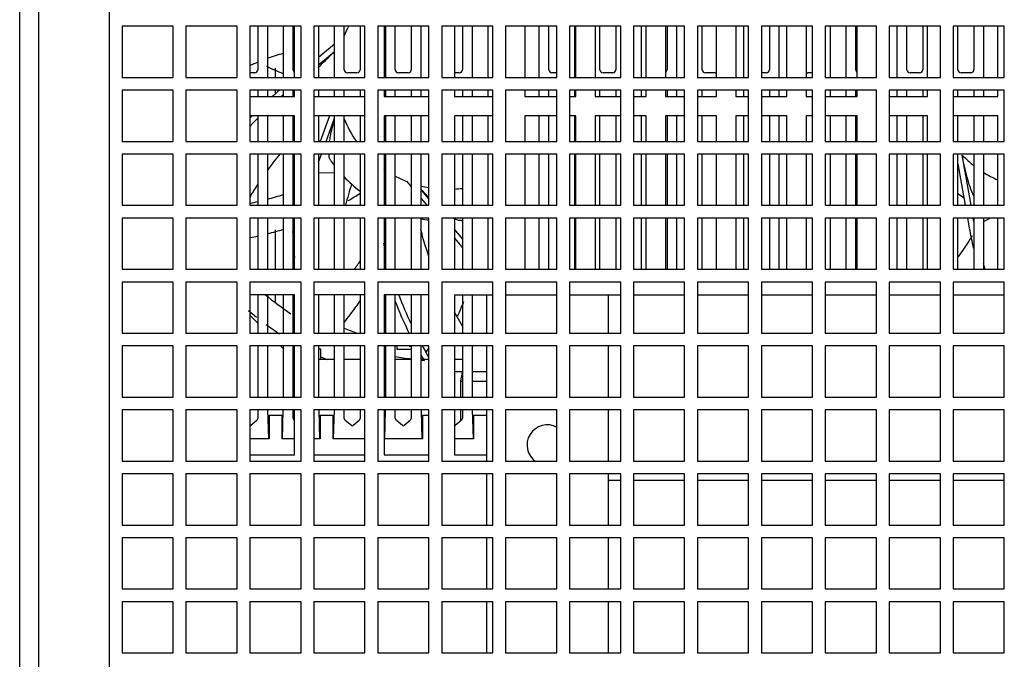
# Model space of a CAD drawing. Header units: millimetres. Extents: x 0 to 2800, y 0 to 2000.
# Tile 18 of 28: x 899 to 1053, y 1779 to 1879. Entities that reach past the tile are written whole.
import ezdxf

# ---------------------------------------------------------------- set-up
doc = ezdxf.new("R2010")
doc.units = ezdxf.units.MM
doc.header["$LTSCALE"] = 154
doc.layers.get('0').update_dxf_attribs({"linetype": 'CONTINUOUS'})

msp = doc.modelspace()

# ---------------------------------------------------------------- linework, layer by layer
at = {"color": 3, "linetype": 'CONTINUOUS'}
for p, q in [((898.72, 1691.23), (898.72, 1926.23)), ((934.72, 1833.03), (935.97, 1831.78)), ((939.52, 1828.23), (939.97, 1827.78)), ((941.47, 1826.28), (941.62, 1826.13)), ((941.72, 1826.13), (941.62, 1826.13)), ((947.97, 1826.13), (945.47, 1826.13)), ((951.97, 1826.13), (949.47, 1826.13)), ((955.97, 1826.13), (955.72, 1826.13)), ((959.97, 1826.13), (957.47, 1826.13)), ((962.72, 1826.13), (961.47, 1826.13)), ((967.97, 1826.13), (966.72, 1826.13))]:
    msp.add_line(p, q, dxfattribs=at)
at = {"color": 9, "linetype": 'CONTINUOUS'}
for p, q in [((901.72, 1692.23), (901.72, 1926.23)), ((947.97, 1855.28), (945.47, 1855.27)), ((1050.51, 1848.23), (1049.47, 1847.62)), ((955.97, 1847.33), (955.72, 1847.18)), ((941.72, 1834.99), (941.47, 1834.87)), ((962.72, 1827.96), (962.25, 1827.25))]:
    msp.add_line(p, q, dxfattribs=at)
at = {"color": 7, "linetype": 'CONTINUOUS'}
for p, q in [((912.72, 1920.23), (912.72, 1698.23)), ((914.72, 1878.23), (914.72, 1870.23)), ((922.72, 1878.23), (914.72, 1878.23)), ((922.72, 1870.23), (922.72, 1878.23)), ((924.72, 1878.23), (924.72, 1870.23)), ((932.72, 1878.23), (924.72, 1878.23)), ((932.72, 1870.23), (932.72, 1878.23)), ((934.72, 1878.23), (934.72, 1870.23)), ((942.72, 1878.23), (934.72, 1878.23)), ((935.97, 1878.23), (935.97, 1871.43)), ((937.47, 1878.23), (937.47, 1870.23)), ((939.97, 1870.23), (939.97, 1878.23)), ((941.47, 1871.43), (941.47, 1878.23)), ((941.72, 1870.23), (941.72, 1878.23)), ((942.72, 1870.23), (942.72, 1878.23)), ((944.72, 1878.23), (944.72, 1870.23)), ((952.72, 1878.23), (944.72, 1878.23)), ((945.47, 1878.23), (945.47, 1870.23)), ((947.97, 1870.23), (947.97, 1878.23)), ((949.47, 1871.43), (949.47, 1878.23)), ((951.97, 1878.23), (951.97, 1871.43)), ((952.72, 1870.23), (952.72, 1878.23)), ((954.72, 1878.23), (954.72, 1870.23)), ((962.72, 1878.23), (954.72, 1878.23)), ((955.72, 1878.23), (955.72, 1870.23)), ((955.97, 1870.23), (955.97, 1878.23)), ((957.47, 1871.43), (957.47, 1878.23)), ((959.97, 1878.23), (959.97, 1871.43)), ((961.47, 1878.23), (961.47, 1870.23)), ((962.72, 1870.23), (962.72, 1878.23)), ((964.72, 1878.23), (964.72, 1870.23)), ((972.72, 1878.23), (964.72, 1878.23)), ((966.72, 1878.23), (966.72, 1870.23)), ((967.97, 1878.23), (967.97, 1871.43)), ((969.47, 1878.23), (969.47, 1870.23)), ((971.97, 1870.23), (971.97, 1878.23)), ((972.72, 1870.23), (972.72, 1878.23)), ((974.72, 1878.23), (974.72, 1870.23)), ((982.72, 1878.23), (974.72, 1878.23)), ((977.72, 1878.23), (977.72, 1870.23)), ((979.97, 1870.23), (979.97, 1878.23)), ((981.47, 1871.43), (981.47, 1878.23)), ((982.72, 1870.23), (982.72, 1878.23)), ((984.72, 1878.23), (984.72, 1870.23)), ((992.72, 1878.23), (984.72, 1878.23)), ((985.47, 1878.23), (985.47, 1870.23)), ((985.72, 1870.23), (985.72, 1878.23)), ((988.72, 1878.23), (988.72, 1870.23)), ((989.47, 1871.43), (989.47, 1878.23)), ((991.97, 1878.23), (991.97, 1871.43)), ((992.72, 1870.23), (992.72, 1878.23)), ((994.72, 1878.23), (994.72, 1870.23)), ((1002.72, 1878.23), (994.72, 1878.23)), ((995.97, 1870.23), (995.97, 1878.23)), ((996.72, 1870.23), (996.72, 1878.23)), ((999.72, 1878.23), (999.72, 1870.23)), ((999.97, 1878.23), (999.97, 1871.43)), ((1001.47, 1878.23), (1001.47, 1870.23)), ((1002.72, 1870.23), (1002.72, 1878.23)), ((1004.72, 1878.23), (1004.72, 1870.23)), ((1012.72, 1878.23), (1004.72, 1878.23)), ((1005.47, 1871.43), (1005.47, 1878.23)), ((1007.72, 1870.23), (1007.72, 1878.23)), ((1010.72, 1878.23), (1010.72, 1870.23)), ((1011.97, 1870.23), (1011.97, 1878.23)), ((1012.72, 1870.23), (1012.72, 1878.23)), ((1014.72, 1878.23), (1014.72, 1870.23)), ((1022.72, 1878.23), (1014.72, 1878.23)), ((1015.97, 1878.23), (1015.97, 1871.43)), ((1017.47, 1878.23), (1017.47, 1870.23)), ((1018.72, 1870.23), (1018.72, 1878.23)), ((1021.72, 1878.23), (1021.72, 1870.23)), ((1022.72, 1870.23), (1022.72, 1878.23)), ((1024.72, 1878.23), (1024.72, 1870.23)), ((1032.72, 1878.23), (1024.72, 1878.23)), ((1025.47, 1878.23), (1025.47, 1870.23)), ((1027.97, 1870.23), (1027.97, 1878.23)), ((1029.47, 1871.43), (1029.47, 1878.23)), ((1029.72, 1870.23), (1029.72, 1878.23)), ((1032.72, 1870.23), (1032.72, 1878.23)), ((1034.72, 1878.23), (1034.72, 1870.23)), ((1042.72, 1878.23), (1034.72, 1878.23)), ((1035.97, 1870.23), (1035.97, 1878.23)), ((1037.47, 1871.43), (1037.47, 1878.23)), ((1039.97, 1878.23), (1039.97, 1871.43)), ((1040.72, 1870.23), (1040.72, 1878.23)), ((1042.72, 1870.23), (1042.72, 1878.23)), ((1044.72, 1878.23), (1044.72, 1870.23)), ((1052.72, 1878.23), (1044.72, 1878.23)), ((1045.47, 1871.43), (1045.47, 1878.23)), ((1047.97, 1878.23), (1047.97, 1871.43)), ((1049.47, 1878.23), (1049.47, 1870.23)), ((1051.72, 1870.23), (1051.72, 1878.23)), ((1052.72, 1870.23), (1052.72, 1878.23)), ((947.97, 1875.44), (945.47, 1873.34)), ((945.47, 1872.17), (947.97, 1874.26)), ((938.72, 1870.23), (938.72, 1871.67)), ((914.72, 1870.23), (922.72, 1870.23)), ((924.72, 1870.23), (932.72, 1870.23)), ((935.47, 1870.93), (934.72, 1870.93)), ((934.72, 1870.23), (942.72, 1870.23)), ((944.72, 1870.23), (952.72, 1870.23)), ((951.47, 1870.93), (949.97, 1870.93)), ((954.72, 1870.23), (962.72, 1870.23)), ((959.47, 1870.93), (957.97, 1870.93)), ((964.72, 1870.23), (972.72, 1870.23)), ((967.47, 1870.93), (966.72, 1870.93)), ((974.72, 1870.23), (982.72, 1870.23)), ((982.72, 1870.93), (981.97, 1870.93)), ((984.72, 1870.23), (992.72, 1870.23)), ((991.47, 1870.93), (989.97, 1870.93)), ((994.72, 1870.23), (1002.72, 1870.23)), ((1004.72, 1870.23), (1012.72, 1870.23)), ((1007.47, 1870.93), (1005.97, 1870.93)), ((1015.47, 1870.93), (1014.72, 1870.93)), ((1014.72, 1870.23), (1022.72, 1870.23)), ((1022.72, 1870.93), (1021.97, 1870.93)), ((1024.72, 1870.23), (1032.72, 1870.23)), ((1034.72, 1870.23), (1042.72, 1870.23)), ((1039.47, 1870.93), (1037.97, 1870.93)), ((1044.72, 1870.23), (1052.72, 1870.23)), ((1047.47, 1870.93), (1045.97, 1870.93)), ((914.72, 1868.23), (914.72, 1860.23)), ((922.72, 1868.23), (914.72, 1868.23)), ((922.72, 1860.23), (922.72, 1868.23)), ((924.72, 1868.23), (924.72, 1860.23)), ((932.72, 1868.23), (924.72, 1868.23)), ((932.72, 1860.23), (932.72, 1868.23)), ((934.72, 1868.23), (934.72, 1860.23)), ((942.72, 1868.23), (934.72, 1868.23)), ((935.97, 1868.23), (935.97, 1867.23)), ((937.47, 1868.23), (937.47, 1867.23)), ((938.72, 1867.59), (938.72, 1868.23)), ((939.97, 1867.23), (939.97, 1868.23)), ((941.47, 1867.23), (941.47, 1868.23)), ((941.72, 1867.23), (941.72, 1868.23)), ((942.72, 1860.23), (942.72, 1868.23)), ((944.72, 1868.23), (944.72, 1860.23)), ((952.72, 1868.23), (944.72, 1868.23)), ((945.47, 1868.23), (945.47, 1867.23)), ((947.97, 1867.23), (947.97, 1868.23)), ((949.47, 1867.23), (949.47, 1868.23)), ((951.97, 1868.23), (951.97, 1867.23)), ((952.72, 1860.23), (952.72, 1868.23)), ((954.72, 1868.23), (954.72, 1860.23)), ((962.72, 1868.23), (954.72, 1868.23)), ((955.72, 1868.23), (955.72, 1867.23)), ((955.97, 1867.23), (955.97, 1868.23)), ((957.47, 1867.23), (957.47, 1868.23)), ((959.97, 1868.23), (959.97, 1867.23)), ((961.47, 1868.23), (961.47, 1867.23)), ((962.72, 1860.23), (962.72, 1868.23)), ((964.72, 1868.23), (964.72, 1860.23)), ((972.72, 1868.23), (964.72, 1868.23)), ((966.72, 1868.23), (966.72, 1867.23)), ((967.97, 1868.23), (967.97, 1867.23)), ((969.47, 1868.23), (969.47, 1867.23)), ((971.97, 1867.23), (971.97, 1868.23)), ((972.72, 1860.23), (972.72, 1868.23)), ((974.72, 1868.23), (974.72, 1860.23)), ((982.72, 1868.23), (974.72, 1868.23)), ((977.72, 1868.23), (977.72, 1867.23)), ((979.97, 1867.23), (979.97, 1868.23)), ((981.47, 1867.23), (981.47, 1868.23)), ((982.72, 1860.23), (982.72, 1868.23)), ((984.72, 1868.23), (984.72, 1860.23)), ((992.72, 1868.23), (984.72, 1868.23)), ((985.47, 1868.23), (985.47, 1867.23)), ((985.72, 1867.23), (985.72, 1868.23)), ((988.72, 1868.23), (988.72, 1867.23)), ((989.47, 1867.23), (989.47, 1868.23)), ((991.97, 1868.23), (991.97, 1867.23)), ((992.72, 1860.23), (992.72, 1868.23)), ((994.72, 1868.23), (994.72, 1860.23)), ((1002.72, 1868.23), (994.72, 1868.23)), ((995.97, 1867.23), (995.97, 1868.23)), ((996.72, 1867.23), (996.72, 1868.23)), ((999.72, 1868.23), (999.72, 1867.23)), ((999.97, 1868.23), (999.97, 1867.23)), ((1001.47, 1868.23), (1001.47, 1867.23)), ((1002.72, 1860.23), (1002.72, 1868.23)), ((1004.72, 1868.23), (1004.72, 1860.23)), ((1012.72, 1868.23), (1004.72, 1868.23)), ((1005.47, 1867.23), (1005.47, 1868.23)), ((1007.72, 1867.23), (1007.72, 1868.23)), ((1010.72, 1868.23), (1010.72, 1867.23)), ((1011.97, 1867.23), (1011.97, 1868.23)), ((1012.72, 1860.23), (1012.72, 1868.23)), ((1014.72, 1868.23), (1014.72, 1860.23)), ((1022.72, 1868.23), (1014.72, 1868.23)), ((1015.97, 1868.23), (1015.97, 1867.23)), ((1017.47, 1868.23), (1017.47, 1867.23)), ((1018.72, 1867.23), (1018.72, 1868.23)), ((1021.72, 1868.23), (1021.72, 1867.23)), ((1022.72, 1860.23), (1022.72, 1868.23)), ((1024.72, 1868.23), (1024.72, 1860.23)), ((1032.72, 1868.23), (1024.72, 1868.23)), ((1025.47, 1868.23), (1025.47, 1867.23)), ((1027.97, 1867.23), (1027.97, 1868.23)), ((1029.47, 1867.23), (1029.47, 1868.23)), ((1029.72, 1867.23), (1029.72, 1868.23)), ((1032.72, 1860.23), (1032.72, 1868.23)), ((1034.72, 1868.23), (1034.72, 1860.23)), ((1042.72, 1868.23), (1034.72, 1868.23)), ((1035.97, 1867.23), (1035.97, 1868.23)), ((1037.47, 1867.23), (1037.47, 1868.23)), ((1039.97, 1868.23), (1039.97, 1867.23)), ((1040.72, 1867.23), (1040.72, 1868.23)), ((1042.72, 1860.23), (1042.72, 1868.23)), ((1044.72, 1868.23), (1044.72, 1860.23)), ((1052.72, 1868.23), (1044.72, 1868.23)), ((1045.47, 1867.23), (1045.47, 1868.23)), ((1047.97, 1868.23), (1047.97, 1867.23)), ((1049.47, 1868.23), (1049.47, 1867.23)), ((1051.72, 1867.23), (1051.72, 1868.23)), ((1052.72, 1860.23), (1052.72, 1868.23)), ((934.72, 1867.23), (941.72, 1867.23)), ((944.72, 1867.23), (952.72, 1867.23)), ((955.72, 1867.23), (962.72, 1867.23)), ((966.72, 1867.23), (972.72, 1867.23)), ((977.72, 1867.23), (982.72, 1867.23)), ((984.72, 1867.23), (985.72, 1867.23)), ((988.72, 1867.23), (992.72, 1867.23)), ((994.72, 1867.23), (996.72, 1867.23)), ((999.72, 1867.23), (1002.72, 1867.23)), ((1004.72, 1867.23), (1007.72, 1867.23)), ((1010.72, 1867.23), (1012.72, 1867.23)), ((1014.72, 1867.23), (1018.72, 1867.23)), ((1021.72, 1867.23), (1022.72, 1867.23)), ((1024.72, 1867.23), (1029.72, 1867.23)), ((1034.72, 1867.23), (1040.72, 1867.23)), ((1044.72, 1867.23), (1051.72, 1867.23)), ((941.72, 1864.23), (934.72, 1864.23)), ((935.97, 1864.23), (935.97, 1860.23)), ((937.47, 1864.23), (937.47, 1860.23)), ((939.97, 1860.23), (939.97, 1864.23)), ((941.47, 1860.23), (941.47, 1864.23)), ((941.72, 1860.23), (941.72, 1864.23)), ((952.72, 1864.23), (944.72, 1864.23)), ((945.47, 1864.23), (945.47, 1860.23)), ((947.15, 1864.23), (945.69, 1860.23)), ((946.65, 1860.23), (947.97, 1863.86)), ((947.97, 1860.23), (947.97, 1864.23)), ((949.47, 1860.23), (949.47, 1864.23)), ((951.97, 1864.23), (951.97, 1860.23)), ((955.72, 1864.23), (955.72, 1860.23)), ((962.72, 1864.23), (955.72, 1864.23)), ((955.97, 1860.23), (955.97, 1864.23)), ((957.47, 1860.23), (957.47, 1864.23)), ((959.97, 1864.23), (959.97, 1860.23)), ((961.47, 1864.23), (961.47, 1860.23)), ((966.72, 1864.23), (966.72, 1860.23)), ((972.72, 1864.23), (966.72, 1864.23)), ((967.97, 1864.23), (967.97, 1860.23)), ((969.47, 1864.23), (969.47, 1860.23)), ((971.97, 1860.23), (971.97, 1864.23)), ((977.72, 1864.23), (977.72, 1860.23)), ((982.72, 1864.23), (977.72, 1864.23)), ((979.97, 1860.23), (979.97, 1864.23)), ((981.47, 1860.23), (981.47, 1864.23)), ((985.72, 1864.23), (984.72, 1864.23)), ((985.47, 1864.23), (985.47, 1860.23)), ((985.72, 1860.23), (985.72, 1864.23)), ((988.72, 1864.23), (988.72, 1860.23)), ((992.72, 1864.23), (988.72, 1864.23)), ((989.47, 1860.23), (989.47, 1864.23)), ((991.97, 1864.23), (991.97, 1860.23)), ((996.72, 1864.23), (994.72, 1864.23)), ((995.97, 1860.23), (995.97, 1864.23)), ((996.72, 1860.23), (996.72, 1864.23)), ((999.72, 1864.23), (999.72, 1860.23)), ((1002.72, 1864.23), (999.72, 1864.23)), ((999.97, 1864.23), (999.97, 1860.23)), ((1001.47, 1864.23), (1001.47, 1860.23)), ((1007.72, 1864.23), (1004.72, 1864.23)), ((1005.47, 1860.23), (1005.47, 1864.23)), ((1007.72, 1860.23), (1007.72, 1864.23)), ((1010.72, 1864.23), (1010.72, 1860.23)), ((1012.72, 1864.23), (1010.72, 1864.23)), ((1011.97, 1860.23), (1011.97, 1864.23)), ((1018.72, 1864.23), (1014.72, 1864.23)), ((1015.97, 1864.23), (1015.97, 1860.23)), ((1017.47, 1864.23), (1017.47, 1860.23)), ((1018.72, 1860.23), (1018.72, 1864.23)), ((1021.72, 1864.23), (1021.72, 1860.23)), ((1022.72, 1864.23), (1021.72, 1864.23)), ((1029.72, 1864.23), (1024.72, 1864.23)), ((1025.47, 1864.23), (1025.47, 1860.23)), ((1027.97, 1860.23), (1027.97, 1864.23)), ((1029.47, 1860.23), (1029.47, 1864.23)), ((1029.72, 1860.23), (1029.72, 1864.23)), ((1040.72, 1864.23), (1034.72, 1864.23)), ((1035.97, 1860.23), (1035.97, 1864.23)), ((1037.47, 1860.23), (1037.47, 1864.23)), ((1039.97, 1864.23), (1039.97, 1860.23)), ((1040.72, 1860.23), (1040.72, 1864.23)), ((1051.72, 1864.23), (1044.72, 1864.23)), ((1045.47, 1860.23), (1045.47, 1864.23)), ((1047.97, 1864.23), (1047.97, 1860.23)), ((1049.47, 1864.23), (1049.47, 1860.23)), ((1051.72, 1860.23), (1051.72, 1864.23)), ((914.72, 1860.23), (922.72, 1860.23)), ((924.72, 1860.23), (932.72, 1860.23)), ((934.72, 1860.23), (942.72, 1860.23)), ((944.72, 1860.23), (952.72, 1860.23)), ((954.72, 1860.23), (962.72, 1860.23)), ((964.72, 1860.23), (972.72, 1860.23)), ((974.72, 1860.23), (982.72, 1860.23)), ((984.72, 1860.23), (992.72, 1860.23)), ((994.72, 1860.23), (1002.72, 1860.23)), ((1004.72, 1860.23), (1012.72, 1860.23)), ((1014.72, 1860.23), (1022.72, 1860.23)), ((1024.72, 1860.23), (1032.72, 1860.23)), ((1034.72, 1860.23), (1042.72, 1860.23)), ((1044.72, 1860.23), (1052.72, 1860.23)), ((914.72, 1858.23), (914.72, 1850.23)), ((922.72, 1858.23), (914.72, 1858.23)), ((922.72, 1850.23), (922.72, 1858.23)), ((924.72, 1858.23), (924.72, 1850.23)), ((932.72, 1858.23), (924.72, 1858.23)), ((932.72, 1850.23), (932.72, 1858.23)), ((934.72, 1858.23), (934.72, 1850.23)), ((942.72, 1858.23), (934.72, 1858.23)), ((935.97, 1858.23), (935.97, 1850.23)), ((937.47, 1858.23), (937.47, 1850.23)), ((939.97, 1850.23), (939.97, 1858.23)), ((941.47, 1850.23), (941.47, 1858.23)), ((941.72, 1850.23), (941.72, 1858.23)), ((942.72, 1850.23), (942.72, 1858.23)), ((944.72, 1858.23), (944.72, 1850.23)), ((952.72, 1858.23), (944.72, 1858.23)), ((945.47, 1856.99), (945.92, 1858.23)), ((945.47, 1858.23), (945.47, 1850.23)), ((947.97, 1850.23), (947.97, 1858.23)), ((949.47, 1850.23), (949.47, 1858.23)), ((951.97, 1858.23), (951.97, 1850.23)), ((952.72, 1850.23), (952.72, 1858.23)), ((954.72, 1858.23), (954.72, 1850.23)), ((962.72, 1858.23), (954.72, 1858.23)), ((955.72, 1858.23), (955.72, 1850.23)), ((955.97, 1850.23), (955.97, 1858.23)), ((957.47, 1850.23), (957.47, 1858.23)), ((959.97, 1858.23), (959.97, 1850.23)), ((961.47, 1858.23), (961.47, 1850.23)), ((962.72, 1850.23), (962.72, 1858.23)), ((964.72, 1858.23), (964.72, 1850.23)), ((972.72, 1858.23), (964.72, 1858.23)), ((966.72, 1858.23), (966.72, 1850.23)), ((967.97, 1858.23), (967.97, 1850.23)), ((969.47, 1858.23), (969.47, 1850.23)), ((971.97, 1850.23), (971.97, 1858.23)), ((972.72, 1850.23), (972.72, 1858.23)), ((974.72, 1858.23), (974.72, 1850.23)), ((982.72, 1858.23), (974.72, 1858.23)), ((977.72, 1858.23), (977.72, 1850.23)), ((979.97, 1850.23), (979.97, 1858.23)), ((981.47, 1850.23), (981.47, 1858.23)), ((982.72, 1850.23), (982.72, 1858.23)), ((984.72, 1858.23), (984.72, 1850.23)), ((992.72, 1858.23), (984.72, 1858.23)), ((985.47, 1858.23), (985.47, 1850.23)), ((985.72, 1850.23), (985.72, 1858.23)), ((988.72, 1858.23), (988.72, 1850.23)), ((989.47, 1850.23), (989.47, 1858.23)), ((991.97, 1858.23), (991.97, 1850.23)), ((992.72, 1850.23), (992.72, 1858.23)), ((994.72, 1858.23), (994.72, 1850.23)), ((1002.72, 1858.23), (994.72, 1858.23)), ((995.97, 1850.23), (995.97, 1858.23)), ((996.72, 1850.23), (996.72, 1858.23)), ((999.72, 1858.23), (999.72, 1850.23)), ((999.97, 1858.23), (999.97, 1850.23)), ((1001.47, 1858.23), (1001.47, 1850.23)), ((1002.72, 1850.23), (1002.72, 1858.23)), ((1004.72, 1858.23), (1004.72, 1850.23)), ((1012.72, 1858.23), (1004.72, 1858.23)), ((1005.47, 1850.23), (1005.47, 1858.23)), ((1007.72, 1850.23), (1007.72, 1858.23)), ((1010.72, 1858.23), (1010.72, 1850.23)), ((1011.97, 1850.23), (1011.97, 1858.23)), ((1012.72, 1850.23), (1012.72, 1858.23)), ((1014.72, 1858.23), (1014.72, 1850.23)), ((1022.72, 1858.23), (1014.72, 1858.23)), ((1015.97, 1858.23), (1015.97, 1850.23)), ((1017.47, 1858.23), (1017.47, 1850.23)), ((1018.72, 1850.23), (1018.72, 1858.23)), ((1021.72, 1858.23), (1021.72, 1850.23)), ((1022.72, 1850.23), (1022.72, 1858.23)), ((1024.72, 1858.23), (1024.72, 1850.23)), ((1032.72, 1858.23), (1024.72, 1858.23)), ((1025.47, 1858.23), (1025.47, 1850.23)), ((1027.97, 1850.23), (1027.97, 1858.23)), ((1029.47, 1850.23), (1029.47, 1858.23)), ((1029.72, 1850.23), (1029.72, 1858.23)), ((1032.72, 1850.23), (1032.72, 1858.23)), ((1034.72, 1858.23), (1034.72, 1850.23)), ((1042.72, 1858.23), (1034.72, 1858.23)), ((1035.97, 1850.23), (1035.97, 1858.23)), ((1037.47, 1850.23), (1037.47, 1858.23)), ((1039.97, 1858.23), (1039.97, 1850.23)), ((1040.72, 1850.23), (1040.72, 1858.23)), ((1042.72, 1850.23), (1042.72, 1858.23)), ((1044.72, 1858.23), (1044.72, 1850.23)), ((1052.72, 1858.23), (1044.72, 1858.23)), ((1045.47, 1850.23), (1045.47, 1858.23)), ((1047.52, 1850.23), (1046.14, 1858.06)), ((1047.97, 1858.23), (1047.97, 1850.23)), ((1049.47, 1858.23), (1049.47, 1850.23)), ((1051.72, 1850.23), (1051.72, 1858.23)), ((1052.72, 1850.23), (1052.72, 1858.23)), ((1045.47, 1856.69), (1046.61, 1850.23)), ((959.26, 1853.96), (959.97, 1853.12)), ((962.72, 1851.25), (961.47, 1852.74)), ((961.47, 1851.34), (962.4, 1850.23)), ((914.72, 1850.23), (922.72, 1850.23)), ((924.72, 1850.23), (932.72, 1850.23)), ((934.72, 1850.23), (942.72, 1850.23)), ((944.72, 1850.23), (952.72, 1850.23)), ((954.72, 1850.23), (962.72, 1850.23)), ((964.72, 1850.23), (972.72, 1850.23)), ((974.72, 1850.23), (982.72, 1850.23)), ((984.72, 1850.23), (992.72, 1850.23)), ((994.72, 1850.23), (1002.72, 1850.23)), ((1004.72, 1850.23), (1012.72, 1850.23)), ((1014.72, 1850.23), (1022.72, 1850.23)), ((1024.72, 1850.23), (1032.72, 1850.23)), ((1034.72, 1850.23), (1042.72, 1850.23)), ((1044.72, 1850.23), (1052.72, 1850.23)), ((914.72, 1848.23), (914.72, 1840.23)), ((922.72, 1848.23), (914.72, 1848.23)), ((922.72, 1840.23), (922.72, 1848.23)), ((924.72, 1848.23), (924.72, 1840.23)), ((932.72, 1848.23), (924.72, 1848.23)), ((932.72, 1840.23), (932.72, 1848.23)), ((934.72, 1848.23), (934.72, 1840.23)), ((942.72, 1848.23), (934.72, 1848.23)), ((935.97, 1848.23), (935.97, 1840.23)), ((937.47, 1848.23), (937.47, 1840.23)), ((939.97, 1840.23), (939.97, 1848.23)), ((941.47, 1840.23), (941.47, 1848.23)), ((941.72, 1840.23), (941.72, 1848.23)), ((942.72, 1840.23), (942.72, 1848.23)), ((944.72, 1848.23), (944.72, 1840.23)), ((952.72, 1848.23), (944.72, 1848.23)), ((945.47, 1848.23), (945.47, 1840.23)), ((947.97, 1840.23), (947.97, 1848.23)), ((949.47, 1840.23), (949.47, 1848.23)), ((951.97, 1848.23), (951.97, 1840.23)), ((952.72, 1840.23), (952.72, 1848.23)), ((954.72, 1848.23), (954.72, 1840.23)), ((962.72, 1848.23), (954.72, 1848.23)), ((955.72, 1848.23), (955.72, 1840.23)), ((955.97, 1840.23), (955.97, 1848.23)), ((957.47, 1840.23), (957.47, 1848.23)), ((959.97, 1848.23), (959.97, 1840.23)), ((961.47, 1848.23), (961.47, 1840.23)), ((962.72, 1840.23), (962.72, 1848.23)), ((964.72, 1848.23), (964.72, 1840.23)), ((972.72, 1848.23), (964.72, 1848.23)), ((966.72, 1848.23), (966.72, 1840.23)), ((967.97, 1848.23), (967.97, 1840.23)), ((969.47, 1848.23), (969.47, 1840.23)), ((971.97, 1840.23), (971.97, 1848.23)), ((972.72, 1840.23), (972.72, 1848.23)), ((974.72, 1848.23), (974.72, 1840.23)), ((982.72, 1848.23), (974.72, 1848.23)), ((977.72, 1848.23), (977.72, 1840.23)), ((979.97, 1840.23), (979.97, 1848.23)), ((981.47, 1840.23), (981.47, 1848.23)), ((982.72, 1840.23), (982.72, 1848.23)), ((984.72, 1848.23), (984.72, 1840.23)), ((992.72, 1848.23), (984.72, 1848.23)), ((985.47, 1848.23), (985.47, 1840.23)), ((985.72, 1840.23), (985.72, 1848.23)), ((988.72, 1848.23), (988.72, 1840.23)), ((989.47, 1840.23), (989.47, 1848.23)), ((991.97, 1848.23), (991.97, 1840.23)), ((992.72, 1840.23), (992.72, 1848.23)), ((994.72, 1848.23), (994.72, 1840.23)), ((1002.72, 1848.23), (994.72, 1848.23)), ((995.97, 1840.23), (995.97, 1848.23)), ((996.72, 1840.23), (996.72, 1848.23)), ((999.72, 1848.23), (999.72, 1840.23)), ((999.97, 1848.23), (999.97, 1840.23)), ((1001.47, 1848.23), (1001.47, 1840.23)), ((1002.72, 1840.23), (1002.72, 1848.23)), ((1004.72, 1848.23), (1004.72, 1840.23)), ((1012.72, 1848.23), (1004.72, 1848.23)), ((1005.47, 1840.23), (1005.47, 1848.23)), ((1007.72, 1840.23), (1007.72, 1848.23)), ((1010.72, 1848.23), (1010.72, 1840.23)), ((1011.97, 1840.23), (1011.97, 1848.23)), ((1012.72, 1840.23), (1012.72, 1848.23)), ((1014.72, 1848.23), (1014.72, 1840.23)), ((1022.72, 1848.23), (1014.72, 1848.23)), ((1015.97, 1848.23), (1015.97, 1840.23)), ((1017.47, 1848.23), (1017.47, 1840.23)), ((1018.72, 1840.23), (1018.72, 1848.23)), ((1021.72, 1848.23), (1021.72, 1840.23)), ((1022.72, 1840.23), (1022.72, 1848.23)), ((1024.72, 1848.23), (1024.72, 1840.23)), ((1032.72, 1848.23), (1024.72, 1848.23)), ((1025.47, 1848.23), (1025.47, 1840.23)), ((1027.97, 1840.23), (1027.97, 1848.23)), ((1029.47, 1840.23), (1029.47, 1848.23)), ((1029.72, 1840.23), (1029.72, 1848.23)), ((1032.72, 1840.23), (1032.72, 1848.23)), ((1034.72, 1848.23), (1034.72, 1840.23)), ((1042.72, 1848.23), (1034.72, 1848.23)), ((1035.97, 1840.23), (1035.97, 1848.23)), ((1037.47, 1840.23), (1037.47, 1848.23)), ((1039.97, 1848.23), (1039.97, 1840.23)), ((1040.72, 1840.23), (1040.72, 1848.23)), ((1042.72, 1840.23), (1042.72, 1848.23)), ((1044.72, 1848.23), (1044.72, 1840.23)), ((1052.72, 1848.23), (1044.72, 1848.23)), ((1045.47, 1840.23), (1045.47, 1848.23)), ((1046.96, 1848.23), (1047.23, 1846.68)), ((1047.97, 1847.69), (1047.87, 1848.23)), ((1047.97, 1848.23), (1047.97, 1840.23)), ((1049.47, 1848.23), (1049.47, 1840.23)), ((1051.72, 1840.23), (1051.72, 1848.23)), ((1052.72, 1840.23), (1052.72, 1848.23)), ((967.97, 1844.99), (966.72, 1846.48)), ((938.72, 1840.23), (938.72, 1846.4)), ((966.72, 1845.08), (967.55, 1844.09)), ((914.72, 1840.23), (922.72, 1840.23)), ((924.72, 1840.23), (932.72, 1840.23)), ((934.72, 1840.23), (942.72, 1840.23)), ((944.72, 1840.23), (952.72, 1840.23)), ((954.72, 1840.23), (962.72, 1840.23)), ((964.72, 1840.23), (972.72, 1840.23)), ((974.72, 1840.23), (982.72, 1840.23)), ((984.72, 1840.23), (992.72, 1840.23)), ((994.72, 1840.23), (1002.72, 1840.23)), ((1004.72, 1840.23), (1012.72, 1840.23)), ((1014.72, 1840.23), (1022.72, 1840.23)), ((1024.72, 1840.23), (1032.72, 1840.23)), ((1034.72, 1840.23), (1042.72, 1840.23)), ((1044.72, 1840.23), (1052.72, 1840.23)), ((914.72, 1838.23), (914.72, 1830.23)), ((922.72, 1838.23), (914.72, 1838.23)), ((922.72, 1830.23), (922.72, 1838.23)), ((924.72, 1838.23), (924.72, 1830.23)), ((932.72, 1838.23), (924.72, 1838.23)), ((932.72, 1830.23), (932.72, 1838.23)), ((934.72, 1838.23), (934.72, 1830.23)), ((942.72, 1838.23), (934.72, 1838.23)), ((942.72, 1830.23), (942.72, 1838.23)), ((944.72, 1838.23), (944.72, 1830.23)), ((952.72, 1838.23), (944.72, 1838.23)), ((952.72, 1830.23), (952.72, 1838.23)), ((954.72, 1838.23), (954.72, 1830.23)), ((962.72, 1838.23), (954.72, 1838.23)), ((962.72, 1830.23), (962.72, 1838.23)), ((964.72, 1838.23), (964.72, 1830.23)), ((972.72, 1838.23), (964.72, 1838.23)), ((972.72, 1830.23), (972.72, 1838.23)), ((974.72, 1838.23), (974.72, 1830.23)), ((982.72, 1838.23), (974.72, 1838.23)), ((982.72, 1830.23), (982.72, 1838.23)), ((984.72, 1838.23), (984.72, 1830.23)), ((992.72, 1838.23), (984.72, 1838.23)), ((992.72, 1830.23), (992.72, 1838.23)), ((994.72, 1838.23), (994.72, 1830.23)), ((1002.72, 1838.23), (994.72, 1838.23)), ((1002.72, 1830.23), (1002.72, 1838.23)), ((1004.72, 1838.23), (1004.72, 1830.23)), ((1012.72, 1838.23), (1004.72, 1838.23)), ((1012.72, 1830.23), (1012.72, 1838.23)), ((1014.72, 1838.23), (1014.72, 1830.23)), ((1022.72, 1838.23), (1014.72, 1838.23)), ((1022.72, 1830.23), (1022.72, 1838.23)), ((1024.72, 1838.23), (1024.72, 1830.23)), ((1032.72, 1838.23), (1024.72, 1838.23)), ((1032.72, 1830.23), (1032.72, 1838.23)), ((1034.72, 1838.23), (1034.72, 1830.23)), ((1042.72, 1838.23), (1034.72, 1838.23)), ((1042.72, 1830.23), (1042.72, 1838.23)), ((1044.72, 1838.23), (1044.72, 1830.23)), ((1052.72, 1838.23), (1044.72, 1838.23)), ((1052.72, 1830.23), (1052.72, 1838.23)), ((941.72, 1836.23), (934.72, 1836.23)), ((935.97, 1836.23), (935.97, 1830.23)), ((937.47, 1836.23), (937.47, 1830.23)), ((938.72, 1835.04), (938.72, 1836.23)), ((939.97, 1830.23), (939.97, 1836.23)), ((941.47, 1830.23), (941.47, 1836.23)), ((941.72, 1830.23), (941.72, 1836.23)), ((952.72, 1836.23), (944.72, 1836.23)), ((945.47, 1836.23), (945.47, 1830.23)), ((947.97, 1830.23), (947.97, 1836.23)), ((949.47, 1830.23), (949.47, 1836.23)), ((951.97, 1836.23), (951.97, 1830.23)), ((955.72, 1836.23), (955.72, 1830.23)), ((962.72, 1836.23), (955.72, 1836.23)), ((955.97, 1830.23), (955.97, 1836.23)), ((957.47, 1830.23), (957.47, 1836.23)), ((959.97, 1836.23), (959.97, 1830.23)), ((961.47, 1836.23), (961.47, 1830.23)), ((966.72, 1836.23), (966.72, 1830.23)), ((966.72, 1836.23), (972.72, 1836.23)), ((967.97, 1836.23), (967.97, 1830.23)), ((969.47, 1836.23), (969.47, 1830.23)), ((971.72, 1836.23), (971.72, 1830.23)), ((974.72, 1836.23), (982.72, 1836.23)), ((984.72, 1836.23), (992.72, 1836.23)), ((990.77, 1836.23), (990.77, 1830.23)), ((994.72, 1836.23), (1002.72, 1836.23)), ((1004.72, 1836.23), (1012.72, 1836.23)), ((1014.72, 1836.23), (1022.72, 1836.23)), ((1024.72, 1836.23), (1032.72, 1836.23)), ((1034.72, 1836.23), (1042.72, 1836.23)), ((1044.72, 1836.23), (1052.72, 1836.23)), ((967.97, 1831.34), (966.72, 1833.51)), ((914.72, 1830.23), (922.72, 1830.23)), ((924.72, 1830.23), (932.72, 1830.23)), ((934.72, 1830.23), (942.72, 1830.23)), ((944.72, 1830.23), (952.72, 1830.23)), ((954.72, 1830.23), (962.72, 1830.23)), ((964.72, 1830.23), (972.72, 1830.23)), ((974.72, 1830.23), (982.72, 1830.23)), ((984.72, 1830.23), (992.72, 1830.23)), ((994.72, 1830.23), (1002.72, 1830.23)), ((1004.72, 1830.23), (1012.72, 1830.23)), ((1014.72, 1830.23), (1022.72, 1830.23)), ((1024.72, 1830.23), (1032.72, 1830.23)), ((1034.72, 1830.23), (1042.72, 1830.23)), ((1044.72, 1830.23), (1052.72, 1830.23)), ((914.72, 1828.23), (914.72, 1820.23)), ((922.72, 1828.23), (914.72, 1828.23)), ((922.72, 1820.23), (922.72, 1828.23)), ((924.72, 1828.23), (924.72, 1820.23)), ((932.72, 1828.23), (924.72, 1828.23)), ((932.72, 1820.23), (932.72, 1828.23)), ((934.72, 1828.23), (934.72, 1820.23)), ((942.72, 1828.23), (934.72, 1828.23)), ((935.97, 1828.23), (935.97, 1820.23)), ((937.47, 1828.23), (937.47, 1820.23)), ((939.97, 1820.23), (939.97, 1828.23)), ((941.47, 1820.23), (941.47, 1828.23)), ((941.72, 1820.23), (941.72, 1828.23)), ((942.72, 1820.23), (942.72, 1828.23)), ((944.72, 1828.23), (944.72, 1820.23)), ((952.72, 1828.23), (944.72, 1828.23)), ((945.47, 1828.23), (945.47, 1820.23)), ((947.97, 1820.23), (947.97, 1828.23)), ((949.47, 1820.23), (949.47, 1828.23)), ((951.97, 1828.23), (951.97, 1820.23)), ((952.72, 1820.23), (952.72, 1828.23)), ((954.72, 1828.23), (954.72, 1820.23)), ((962.72, 1828.23), (954.72, 1828.23)), ((955.72, 1828.23), (955.72, 1820.23)), ((955.97, 1820.23), (955.97, 1828.23)), ((957.47, 1820.23), (957.47, 1828.23)), ((957.72, 1828.23), (957.72, 1827.73)), ((959.97, 1828.23), (959.97, 1820.23)), ((961.47, 1828.23), (961.47, 1820.23)), ((962.72, 1820.23), (962.72, 1828.23)), ((964.72, 1828.23), (964.72, 1820.23)), ((972.72, 1828.23), (964.72, 1828.23)), ((966.72, 1828.23), (966.72, 1820.23)), ((967.97, 1828.23), (967.97, 1820.23)), ((969.47, 1828.23), (969.47, 1820.23)), ((971.72, 1828.23), (971.72, 1820.23)), ((972.72, 1820.23), (972.72, 1828.23)), ((974.72, 1828.23), (974.72, 1820.23)), ((982.72, 1828.23), (974.72, 1828.23)), ((982.72, 1820.23), (982.72, 1828.23)), ((984.72, 1828.23), (984.72, 1820.23)), ((992.72, 1828.23), (984.72, 1828.23)), ((990.77, 1828.23), (990.77, 1820.23)), ((992.72, 1820.23), (992.72, 1828.23)), ((994.72, 1828.23), (994.72, 1820.23)), ((1002.72, 1828.23), (994.72, 1828.23)), ((1002.72, 1820.23), (1002.72, 1828.23)), ((1004.72, 1828.23), (1004.72, 1820.23)), ((1012.72, 1828.23), (1004.72, 1828.23)), ((1012.72, 1820.23), (1012.72, 1828.23)), ((1014.72, 1828.23), (1014.72, 1820.23)), ((1022.72, 1828.23), (1014.72, 1828.23)), ((1022.72, 1820.23), (1022.72, 1828.23)), ((1024.72, 1828.23), (1024.72, 1820.23)), ((1032.72, 1828.23), (1024.72, 1828.23)), ((1032.72, 1820.23), (1032.72, 1828.23)), ((1034.72, 1828.23), (1034.72, 1820.23)), ((1042.72, 1828.23), (1034.72, 1828.23)), ((1042.72, 1820.23), (1042.72, 1828.23)), ((1044.72, 1828.23), (1044.72, 1820.23)), ((1052.72, 1828.23), (1044.72, 1828.23)), ((1052.72, 1820.23), (1052.72, 1828.23)), ((941.72, 1827.73), (941.47, 1827.73)), ((945.84, 1827.73), (945.47, 1827.73)), ((945.84, 1826.13), (945.84, 1827.73)), ((957.72, 1827.73), (959.97, 1827.73)), ((961.47, 1826.8), (961.85, 1826.13)), ((962.72, 1826.43), (962.25, 1827.25)), ((966.72, 1824.23), (967.97, 1824.23)), ((969.47, 1824.23), (971.72, 1824.23)), ((967.68, 1822.73), (967.68, 1820.23)), ((967.68, 1822.73), (967.97, 1822.73)), ((969.47, 1822.73), (971.72, 1822.73)), ((914.72, 1820.23), (922.72, 1820.23)), ((924.72, 1820.23), (932.72, 1820.23)), ((934.72, 1820.23), (942.72, 1820.23)), ((944.72, 1820.23), (952.72, 1820.23)), ((954.72, 1820.23), (962.72, 1820.23)), ((964.72, 1820.23), (972.72, 1820.23)), ((974.72, 1820.23), (982.72, 1820.23)), ((984.72, 1820.23), (992.72, 1820.23)), ((994.72, 1820.23), (1002.72, 1820.23)), ((1004.72, 1820.23), (1012.72, 1820.23)), ((1014.72, 1820.23), (1022.72, 1820.23)), ((1024.72, 1820.23), (1032.72, 1820.23)), ((1034.72, 1820.23), (1042.72, 1820.23)), ((1044.72, 1820.23), (1052.72, 1820.23)), ((914.72, 1818.23), (914.72, 1810.23)), ((922.72, 1818.23), (914.72, 1818.23)), ((922.72, 1810.23), (922.72, 1818.23)), ((924.72, 1818.23), (924.72, 1810.23)), ((932.72, 1818.23), (924.72, 1818.23)), ((932.72, 1810.23), (932.72, 1818.23)), ((934.72, 1818.23), (934.72, 1810.23)), ((942.72, 1818.23), (934.72, 1818.23)), ((935.97, 1818.23), (935.97, 1816.96)), ((937.5, 1818.23), (937.62, 1813.73)), ((937.72, 1817.43), (937.72, 1813.73)), ((937.72, 1817.43), (939.72, 1817.43)), ((939.72, 1817.43), (939.72, 1813.73)), ((939.82, 1813.73), (939.94, 1818.23)), ((941.47, 1816.96), (941.47, 1818.23)), ((941.72, 1811.23), (941.72, 1818.23)), ((942.72, 1810.23), (942.72, 1818.23)), ((944.72, 1818.23), (944.72, 1810.23)), ((952.72, 1818.23), (944.72, 1818.23)), ((945.5, 1818.23), (945.62, 1813.73)), ((945.72, 1817.43), (945.72, 1813.73)), ((945.72, 1817.43), (947.72, 1817.43)), ((947.72, 1817.43), (947.72, 1813.73)), ((947.82, 1813.73), (947.94, 1818.23)), ((949.47, 1816.96), (949.47, 1818.23)), ((951.97, 1818.23), (951.97, 1816.96)), ((952.72, 1810.23), (952.72, 1818.23)), ((954.72, 1818.23), (954.72, 1810.23)), ((962.72, 1818.23), (954.72, 1818.23)), ((955.72, 1818.23), (955.72, 1811.23)), ((955.82, 1813.73), (955.94, 1818.23)), ((957.47, 1816.96), (957.47, 1818.23)), ((959.97, 1818.23), (959.97, 1816.96)), ((961.5, 1818.23), (961.62, 1813.73)), ((961.72, 1817.43), (961.72, 1813.73)), ((961.72, 1817.43), (962.72, 1817.43)), ((962.72, 1810.23), (962.72, 1818.23)), ((964.72, 1818.23), (964.72, 1810.23)), ((972.72, 1818.23), (964.72, 1818.23)), ((966.72, 1818.23), (966.72, 1811.23)), ((967.68, 1818.23), (967.68, 1816.49)), ((967.97, 1818.23), (967.97, 1816.96)), ((969.5, 1818.23), (969.62, 1813.73)), ((969.72, 1817.43), (969.72, 1813.73)), ((969.72, 1817.43), (971.72, 1817.43)), ((971.72, 1818.23), (971.72, 1810.23)), ((972.72, 1810.23), (972.72, 1818.23)), ((974.72, 1818.23), (974.72, 1810.23)), ((982.72, 1818.23), (974.72, 1818.23)), ((982.72, 1810.23), (982.72, 1818.23)), ((984.72, 1818.23), (984.72, 1810.23)), ((992.72, 1818.23), (984.72, 1818.23)), ((990.77, 1818.23), (990.77, 1810.23)), ((992.72, 1810.23), (992.72, 1818.23)), ((994.72, 1818.23), (994.72, 1810.23)), ((1002.72, 1818.23), (994.72, 1818.23)), ((1002.72, 1810.23), (1002.72, 1818.23)), ((1004.72, 1818.23), (1004.72, 1810.23)), ((1012.72, 1818.23), (1004.72, 1818.23)), ((1012.72, 1810.23), (1012.72, 1818.23)), ((1014.72, 1818.23), (1014.72, 1810.23)), ((1022.72, 1818.23), (1014.72, 1818.23)), ((1022.72, 1810.23), (1022.72, 1818.23)), ((1024.72, 1818.23), (1024.72, 1810.23)), ((1032.72, 1818.23), (1024.72, 1818.23)), ((1032.72, 1810.23), (1032.72, 1818.23)), ((1034.72, 1818.23), (1034.72, 1810.23)), ((1042.72, 1818.23), (1034.72, 1818.23)), ((1042.72, 1810.23), (1042.72, 1818.23)), ((1044.72, 1818.23), (1044.72, 1810.23)), ((1052.72, 1818.23), (1044.72, 1818.23)), ((1052.72, 1810.23), (1052.72, 1818.23)), ((935.79, 1816.58), (934.85, 1815.78)), ((935.97, 1816.96), (935.79, 1816.58)), ((941.64, 1816.58), (941.47, 1816.96)), ((941.72, 1816.52), (941.64, 1816.58)), ((949.64, 1816.58), (949.47, 1816.96)), ((950.59, 1815.78), (949.64, 1816.58)), ((951.79, 1816.58), (950.85, 1815.78)), ((951.97, 1816.96), (951.79, 1816.58)), ((957.64, 1816.58), (957.47, 1816.96)), ((958.59, 1815.78), (957.64, 1816.58)), ((959.79, 1816.58), (958.85, 1815.78)), ((959.97, 1816.96), (959.79, 1816.58)), ((967.79, 1816.58), (966.85, 1815.78)), ((967.97, 1816.96), (967.79, 1816.58)), ((937.72, 1813.73), (934.72, 1813.73)), ((941.72, 1813.73), (939.72, 1813.73)), ((945.72, 1813.73), (944.72, 1813.73)), ((952.72, 1813.73), (947.72, 1813.73)), ((961.72, 1813.73), (955.72, 1813.73)), ((969.72, 1813.73), (966.72, 1813.73)), ((934.72, 1811.23), (941.72, 1811.23)), ((944.72, 1811.23), (952.72, 1811.23)), ((955.72, 1811.23), (962.72, 1811.23)), ((966.72, 1811.23), (971.72, 1811.23)), ((914.72, 1810.23), (922.72, 1810.23)), ((924.72, 1810.23), (932.72, 1810.23)), ((934.72, 1810.23), (942.72, 1810.23)), ((944.72, 1810.23), (952.72, 1810.23)), ((954.72, 1810.23), (962.72, 1810.23)), ((964.72, 1810.23), (972.72, 1810.23)), ((974.72, 1810.23), (982.72, 1810.23)), ((984.72, 1810.23), (992.72, 1810.23)), ((994.72, 1810.23), (1002.72, 1810.23)), ((1004.72, 1810.23), (1012.72, 1810.23)), ((1014.72, 1810.23), (1022.72, 1810.23)), ((1024.72, 1810.23), (1032.72, 1810.23)), ((1034.72, 1810.23), (1042.72, 1810.23)), ((1044.72, 1810.23), (1052.72, 1810.23)), ((914.72, 1808.23), (914.72, 1800.23)), ((922.72, 1808.23), (914.72, 1808.23)), ((922.72, 1800.23), (922.72, 1808.23)), ((924.72, 1808.23), (924.72, 1800.23)), ((932.72, 1808.23), (924.72, 1808.23)), ((932.72, 1800.23), (932.72, 1808.23)), ((934.72, 1808.23), (934.72, 1800.23)), ((942.72, 1808.23), (934.72, 1808.23)), ((942.72, 1800.23), (942.72, 1808.23)), ((944.72, 1808.23), (944.72, 1800.23)), ((952.72, 1808.23), (944.72, 1808.23)), ((952.72, 1800.23), (952.72, 1808.23)), ((954.72, 1808.23), (954.72, 1800.23)), ((962.72, 1808.23), (954.72, 1808.23)), ((962.72, 1800.23), (962.72, 1808.23)), ((964.72, 1808.23), (964.72, 1800.23)), ((972.72, 1808.23), (964.72, 1808.23)), ((971.72, 1808.23), (971.72, 1800.23)), ((972.72, 1800.23), (972.72, 1808.23)), ((974.72, 1808.23), (974.72, 1800.23)), ((982.72, 1808.23), (974.72, 1808.23)), ((982.72, 1800.23), (982.72, 1808.23)), ((984.72, 1808.23), (984.72, 1800.23)), ((992.72, 1808.23), (984.72, 1808.23)), ((990.77, 1808.23), (990.77, 1800.23)), ((992.72, 1800.23), (992.72, 1808.23)), ((994.72, 1808.23), (994.72, 1800.23)), ((1002.72, 1808.23), (994.72, 1808.23)), ((1002.72, 1800.23), (1002.72, 1808.23)), ((1004.72, 1808.23), (1004.72, 1800.23)), ((1012.72, 1808.23), (1004.72, 1808.23)), ((1012.72, 1800.23), (1012.72, 1808.23)), ((1014.72, 1808.23), (1014.72, 1800.23)), ((1022.72, 1808.23), (1014.72, 1808.23)), ((1022.72, 1800.23), (1022.72, 1808.23)), ((1024.72, 1808.23), (1024.72, 1800.23)), ((1032.72, 1808.23), (1024.72, 1808.23)), ((1032.72, 1800.23), (1032.72, 1808.23)), ((1034.72, 1808.23), (1034.72, 1800.23)), ((1042.72, 1808.23), (1034.72, 1808.23)), ((1042.72, 1800.23), (1042.72, 1808.23)), ((1044.72, 1808.23), (1044.72, 1800.23)), ((1052.72, 1808.23), (1044.72, 1808.23)), ((1052.72, 1800.23), (1052.72, 1808.23)), ((990.77, 1807.23), (992.72, 1807.23)), ((994.72, 1807.23), (1002.72, 1807.23)), ((1004.72, 1807.23), (1012.72, 1807.23)), ((1014.72, 1807.23), (1022.72, 1807.23)), ((1024.72, 1807.23), (1032.72, 1807.23)), ((1034.72, 1807.23), (1042.72, 1807.23)), ((1044.72, 1807.23), (1052.72, 1807.23)), ((914.72, 1800.23), (922.72, 1800.23)), ((924.72, 1800.23), (932.72, 1800.23)), ((934.72, 1800.23), (942.72, 1800.23)), ((944.72, 1800.23), (952.72, 1800.23)), ((954.72, 1800.23), (962.72, 1800.23)), ((964.72, 1800.23), (972.72, 1800.23)), ((974.72, 1800.23), (982.72, 1800.23)), ((984.72, 1800.23), (992.72, 1800.23)), ((994.72, 1800.23), (1002.72, 1800.23)), ((1004.72, 1800.23), (1012.72, 1800.23)), ((1014.72, 1800.23), (1022.72, 1800.23)), ((1024.72, 1800.23), (1032.72, 1800.23)), ((1034.72, 1800.23), (1042.72, 1800.23)), ((1044.72, 1800.23), (1052.72, 1800.23)), ((914.72, 1798.23), (914.72, 1790.23)), ((922.72, 1798.23), (914.72, 1798.23)), ((922.72, 1790.23), (922.72, 1798.23)), ((924.72, 1798.23), (924.72, 1790.23)), ((932.72, 1798.23), (924.72, 1798.23)), ((932.72, 1790.23), (932.72, 1798.23)), ((934.72, 1798.23), (934.72, 1790.23)), ((942.72, 1798.23), (934.72, 1798.23)), ((942.72, 1790.23), (942.72, 1798.23)), ((944.72, 1798.23), (944.72, 1790.23)), ((952.72, 1798.23), (944.72, 1798.23)), ((952.72, 1790.23), (952.72, 1798.23)), ((954.72, 1798.23), (954.72, 1790.23)), ((962.72, 1798.23), (954.72, 1798.23)), ((962.72, 1790.23), (962.72, 1798.23)), ((964.72, 1798.23), (964.72, 1790.23)), ((972.72, 1798.23), (964.72, 1798.23)), ((971.72, 1798.23), (971.72, 1790.23)), ((972.72, 1790.23), (972.72, 1798.23)), ((974.72, 1798.23), (974.72, 1790.23)), ((982.72, 1798.23), (974.72, 1798.23)), ((982.72, 1790.23), (982.72, 1798.23)), ((984.72, 1798.23), (984.72, 1790.23)), ((992.72, 1798.23), (984.72, 1798.23)), ((990.77, 1798.23), (990.77, 1790.23)), ((992.72, 1790.23), (992.72, 1798.23)), ((994.72, 1798.23), (994.72, 1790.23)), ((1002.72, 1798.23), (994.72, 1798.23)), ((1002.72, 1790.23), (1002.72, 1798.23)), ((1004.72, 1798.23), (1004.72, 1790.23)), ((1012.72, 1798.23), (1004.72, 1798.23)), ((1012.72, 1790.23), (1012.72, 1798.23)), ((1014.72, 1798.23), (1014.72, 1790.23)), ((1022.72, 1798.23), (1014.72, 1798.23)), ((1022.72, 1790.23), (1022.72, 1798.23)), ((1024.72, 1798.23), (1024.72, 1790.23)), ((1032.72, 1798.23), (1024.72, 1798.23)), ((1032.72, 1790.23), (1032.72, 1798.23)), ((1034.72, 1798.23), (1034.72, 1790.23)), ((1042.72, 1798.23), (1034.72, 1798.23)), ((1042.72, 1790.23), (1042.72, 1798.23)), ((1044.72, 1798.23), (1044.72, 1790.23)), ((1052.72, 1798.23), (1044.72, 1798.23)), ((1052.72, 1790.23), (1052.72, 1798.23)), ((914.72, 1790.23), (922.72, 1790.23)), ((924.72, 1790.23), (932.72, 1790.23)), ((934.72, 1790.23), (942.72, 1790.23)), ((944.72, 1790.23), (952.72, 1790.23)), ((954.72, 1790.23), (962.72, 1790.23)), ((964.72, 1790.23), (972.72, 1790.23)), ((974.72, 1790.23), (982.72, 1790.23)), ((984.72, 1790.23), (992.72, 1790.23)), ((994.72, 1790.23), (1002.72, 1790.23)), ((1004.72, 1790.23), (1012.72, 1790.23)), ((1014.72, 1790.23), (1022.72, 1790.23)), ((1024.72, 1790.23), (1032.72, 1790.23)), ((1034.72, 1790.23), (1042.72, 1790.23)), ((1044.72, 1790.23), (1052.72, 1790.23)), ((914.72, 1788.23), (914.72, 1780.23)), ((922.72, 1788.23), (914.72, 1788.23)), ((922.72, 1780.23), (922.72, 1788.23)), ((924.72, 1788.23), (924.72, 1780.23)), ((932.72, 1788.23), (924.72, 1788.23)), ((932.72, 1780.23), (932.72, 1788.23)), ((934.72, 1788.23), (934.72, 1780.23)), ((942.72, 1788.23), (934.72, 1788.23)), ((942.72, 1780.23), (942.72, 1788.23)), ((944.72, 1788.23), (944.72, 1780.23)), ((952.72, 1788.23), (944.72, 1788.23)), ((952.72, 1780.23), (952.72, 1788.23)), ((954.72, 1788.23), (954.72, 1780.23)), ((962.72, 1788.23), (954.72, 1788.23)), ((962.72, 1780.23), (962.72, 1788.23)), ((964.72, 1788.23), (964.72, 1780.23)), ((972.72, 1788.23), (964.72, 1788.23)), ((971.72, 1788.23), (971.72, 1780.23)), ((972.72, 1780.23), (972.72, 1788.23)), ((974.72, 1788.23), (974.72, 1780.23)), ((982.72, 1788.23), (974.72, 1788.23)), ((982.72, 1780.23), (982.72, 1788.23)), ((984.72, 1788.23), (984.72, 1780.23)), ((992.72, 1788.23), (984.72, 1788.23)), ((990.77, 1788.23), (990.77, 1780.23)), ((992.72, 1780.23), (992.72, 1788.23)), ((994.72, 1788.23), (994.72, 1780.23)), ((1002.72, 1788.23), (994.72, 1788.23)), ((1002.72, 1780.23), (1002.72, 1788.23)), ((1004.72, 1788.23), (1004.72, 1780.23)), ((1012.72, 1788.23), (1004.72, 1788.23)), ((1012.72, 1780.23), (1012.72, 1788.23)), ((1014.72, 1788.23), (1014.72, 1780.23)), ((1022.72, 1788.23), (1014.72, 1788.23)), ((1022.72, 1780.23), (1022.72, 1788.23)), ((1024.72, 1788.23), (1024.72, 1780.23)), ((1032.72, 1788.23), (1024.72, 1788.23)), ((1032.72, 1780.23), (1032.72, 1788.23)), ((1034.72, 1788.23), (1034.72, 1780.23)), ((1042.72, 1788.23), (1034.72, 1788.23)), ((1042.72, 1780.23), (1042.72, 1788.23)), ((1044.72, 1788.23), (1044.72, 1780.23)), ((1052.72, 1788.23), (1044.72, 1788.23)), ((1052.72, 1780.23), (1052.72, 1788.23)), ((914.72, 1780.23), (922.72, 1780.23)), ((924.72, 1780.23), (932.72, 1780.23)), ((934.72, 1780.23), (942.72, 1780.23)), ((944.72, 1780.23), (952.72, 1780.23)), ((954.72, 1780.23), (962.72, 1780.23)), ((964.72, 1780.23), (972.72, 1780.23)), ((974.72, 1780.23), (982.72, 1780.23)), ((984.72, 1780.23), (992.72, 1780.23)), ((994.72, 1780.23), (1002.72, 1780.23)), ((1004.72, 1780.23), (1012.72, 1780.23)), ((1014.72, 1780.23), (1022.72, 1780.23)), ((1024.72, 1780.23), (1032.72, 1780.23)), ((1034.72, 1780.23), (1042.72, 1780.23)), ((1044.72, 1780.23), (1052.72, 1780.23))]:
    msp.add_line(p, q, dxfattribs=at)
at = {"color": 9, "linetype": 'CONTINUOUS'}
for centre, radius, start, end in [((965.72, 1870.23), 17.5, 152.6293, 158.2421), ((965.72, 1870.23), 17.5, 201.7123, 214.9359), ((1058.72, 1870.23), 17.5, 224.0477, 232.0966), ((965.72, 1870.23), 17.5, 235.0591, 236.0462), ((965.72, 1870.23), 17.5, 241.8226, 248.3576), ((1058.72, 1870.23), 17.5, 238.0199, 246.3642), ((965.72, 1870.23), 17.5, 255.9312, 260.1151), ((965.72, 1870.23), 17.5, 273.2764, 277.3874), ((920.97, 1912.97), 63.95, 284.972, 287.2992), ((921.09, 1912.61), 63.57, 288.7485, 288.9905), ((920.74, 1913.87), 64.87, 282.4747, 283.6066), ((885.2, 1882.59), 81.85, 321.7554, 323.8684), ((886.78, 1881.42), 79.88, 323.8738, 324.7247)]:
    msp.add_arc(centre, radius, start, end, dxfattribs=at)
at = {"color": 7, "linetype": 'CONTINUOUS'}
for centre, radius, start, end in [((954.23, 1826.06), 50, 104.5136, 104.8105), ((954.23, 1826.06), 50, 106.5903, 109.6065), ((954.23, 1826.06), 50, 111.4507, 112.9873), ((935.47, 1871.43), 0.5, 270, 360), ((958.47, 1916.15), 48.97, 244.4367, 247.672), ((941.97, 1871.43), 0.5, 180, 239.9766), ((949.97, 1871.43), 0.5, 180, 270), ((951.47, 1871.43), 0.5, 270, 360), ((957.97, 1871.43), 0.5, 180, 270), ((959.47, 1871.43), 0.5, 270, 360), ((967.47, 1871.43), 0.5, 270, 360), ((981.97, 1871.43), 0.5, 180, 270), ((989.97, 1871.43), 0.5, 180, 270), ((991.47, 1871.43), 0.5, 270, 360), ((999.47, 1871.43), 0.5, 300.0106, 360), ((1005.97, 1871.43), 0.5, 180, 270), ((1015.47, 1871.43), 0.5, 270, 360), ((1029.97, 1871.43), 0.5, 180, 239.9766), ((1037.97, 1871.43), 0.5, 180, 270), ((1039.47, 1871.43), 0.5, 270, 360), ((1045.97, 1871.43), 0.5, 180, 270), ((1047.47, 1871.43), 0.5, 270, 360), ((1007.47, 1871.43), 0.5, 270, 300.0106), ((1021.97, 1871.43), 0.5, 239.9766, 270), ((978.72, 1821.75), 60.9, 130.2322, 131.6078), ((978.72, 1821.75), 60, 130.2477, 130.6697), ((978.72, 1821.75), 60.9, 135.7203, 136.2896), ((978.72, 1821.75), 60, 135.5035, 137.2047), ((977.85, 1826.24), 50, 136.3434, 136.749), ((965.72, 1870.23), 22.5, 205.5808, 206.4693), ((977.85, 1826.24), 50, 140.159, 143.8798), ((965.72, 1870.23), 22.5, 215.3714, 217.7435), ((965.72, 1870.23), 22.5, 223.7046, 232.2625), ((977.85, 1826.24), 50, 147.0094, 149.6451), ((998.22, 1838.2), 50, 162.1355, 166.0594), ((989.72, 1877.36), 37.47, 221.0296, 223.8892), ((924.47, 1894.64), 50.64, 300.4112, 302.9062), ((1058.72, 1870.23), 22.5, 233.9003, 236.6571), ((965.72, 1870.23), 22.5, 259.11, 262.2751), ((969.18, 1853.11), 5.56, 241.9967, 243.685), ((968.88, 1852.5), 4.88, 243.6923, 245.0799), ((925.56, 1892.83), 48.54, 284.2966, 287.3523), ((1001.22, 1834.74), 60.9, 167.9988, 169.3548), ((925.71, 1892.32), 48.01, 289.1977, 289.4474), ((1009.88, 1858.74), 50, 194.191, 199.2442), ((965.72, 1870.23), 22.5, 275.3714, 275.7467), ((1107.21, 1857.25), 60.9, 190, 193.0032), ((925.26, 1894.07), 49.81, 280.9992, 282.4874), ((1014.21, 1857.25), 60, 192.4833, 193.5188), ((1014.2, 1883.23), 60.9, 220, 220.5764), ((1001.22, 1834.74), 60, 172.8398, 174.7469), ((896.91, 1882.2), 68.49, 322.0884, 323.5939), ((1107.21, 1857.25), 60, 195.5873, 196.4832), ((965.72, 1870.23), 44.4, 229.9464, 236.3557), ((1014.21, 1857.25), 60, 200.544, 205.1445), ((1014.21, 1857.25), 60.9, 201.0745, 206.3824), ((922.99, 1852.93), 48.56, 335.699, 338.5381), ((965.72, 1870.23), 48, 229.4127, 231.3381), ((965.72, 1870.23), 48, 233.6473, 236.6643), ((965.72, 1870.23), 42.45, 247.5071, 250.5871), ((965.72, 1870.23), 42.45, 261.7491, 262.2151), ((1014.21, 1857.25), 60, 208.9495, 210), ((965.72, 1870.23), 48, 245.5371, 246.7658), ((965.72, 1870.23), 44.4, 256.9477, 257.2864), ((965.72, 1870.23), 44.4, 259.2807, 262.529), ((965.72, 1870.23), 44.4, 264.4779, 265.2546), ((934.72, 1815.93), 0.2, 270, 310.3642), ((950.72, 1815.93), 0.2, 229.6358, 310.3642), ((958.72, 1815.93), 0.2, 229.6358, 310.3642), ((966.72, 1815.93), 0.2, 270, 310.3642), ((981.24, 1812.73), 3.17, 60.7832, 235.7607)]:
    msp.add_arc(centre, radius, start, end, dxfattribs=at)
for points, knots in [([(945.4, 1871.71), (945.6, 1871.92), (946.41, 1872.8), (947.28, 1873.63), (947.96, 1874.23)], [0, 0, 0, 0, 0.241821, 1, 1, 1, 1]), ([(947.19, 1860.23), (947.23, 1860.5), (947.42, 1861.64), (947.71, 1862.77), (947.96, 1863.62)], [0, 0, 0, 0, 0.236126, 1, 1, 1, 1]), ([(947.37, 1857.21), (947.28, 1857.33), (947.15, 1857.66), (947.1, 1858.01), (947.09, 1858.2)], [0, 0, 0, 0, 0.437274, 1, 1, 1, 1]), ([(1047.96, 1851.64), (1047.51, 1852.6), (1046.81, 1854.73), (1046.34, 1856.91), (1046.14, 1858.06)], [0, 0, 0, 0, 0.475375, 1, 1, 1, 1]), ([(967.82, 1847.83), (967.67, 1847.81), (967.32, 1847.87), (967, 1848), (966.83, 1848.08)], [0, 0, 0, 0, 0.437633, 1, 1, 1, 1]), ([(1047.69, 1845.43), (1047.52, 1845.16), (1046.81, 1844.05), (1046.06, 1842.97), (1045.49, 1842.17)], [0, 0, 0, 0, 0.248446, 1, 1, 1, 1])]:
    msp.add_open_spline(points, degree=3, knots=knots, dxfattribs=at)
for points in [[(955.9, 1850.12), (955.83, 1850.19), (955.77, 1850.26), (955.72, 1850.34)], [(967.91, 1824.23), (967.83, 1823.73), (967.76, 1823.23), (967.68, 1822.73)]]:
    msp.add_open_spline(points, degree=3, dxfattribs=at)

doc.saveas('drawing.dxf')
